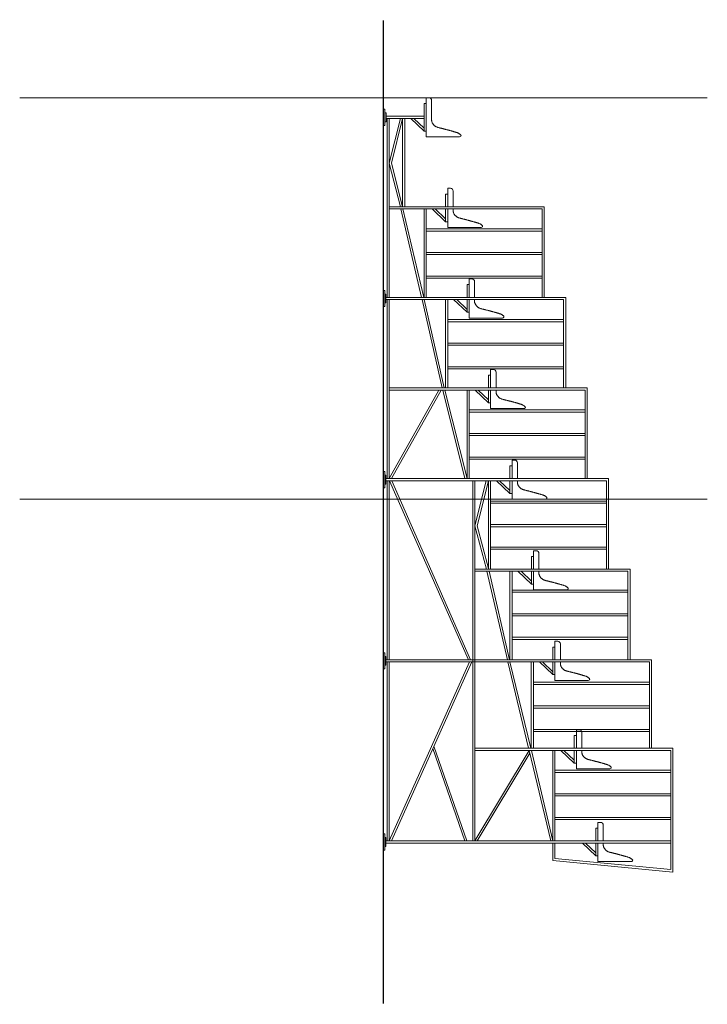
# Model space of a CAD drawing. Header units: millimetres. Extents: x 1962 to 3194, y -795 to -219.
# Tile 161 of 256: x 2426.93 to 2433.34, y -435.48 to -426.3. Entities that reach past the tile are written whole.
import ezdxf

# ---------------------------------------------------------------- set-up
doc = ezdxf.new("R2010")
doc.units = ezdxf.units.MM
for name, color, linetype, lineweight in [('A_obiekty trybuny', 126, 'Continuous', 9), ('A_przekrojowe', 42, 'Continuous', 9), ('A_wymiary detale', 82, 'Continuous', 9)]:
    doc.layers.add(name, color=color, linetype=linetype, lineweight=lineweight)

msp = doc.modelspace()

# ---------------------------------------------------------------- linework, layer by layer
at = {"layer": 'A_obiekty trybuny'}
for p, q in [((2430.3213, -427.1327), (2430.3213, -427.2827)), ((2430.3363, -427.1327), (2430.3213, -427.1327)), ((2430.3363, -427.2827), (2430.3363, -427.1327)), ((2430.3363, -427.1663), (2430.3463, -427.1663)), ((2430.3463, -427.1663), (2430.3463, -427.249)), ((2430.3463, -427.1977), (2430.7013, -427.1977)), ((2430.3463, -427.2177), (2430.7013, -427.2177)), ((2430.3559, -427.2177), (2430.3559, -428.1583)), ((2430.3759, -427.2177), (2430.3759, -428.1583)), ((2430.4804, -427.2177), (2430.3759, -427.6349)), ((2430.5004, -427.2177), (2430.3959, -427.6349)), ((2430.5009, -427.2177), (2430.5009, -428.0427)), ((2430.5209, -427.2177), (2430.5209, -428.0427)), ((2430.7013, -427.3366), (2430.5763, -427.2177)), ((2430.7013, -427.309), (2430.6054, -427.2177)), ((2430.3213, -427.2827), (2430.3363, -427.2827)), ((2430.3363, -427.249), (2430.3463, -427.249)), ((2430.4795, -428.0427), (2430.3759, -427.6349)), ((2430.4995, -428.0427), (2430.3959, -427.6349)), ((2430.3559, -427.9877), (2430.3559, -428.8877)), ((2430.3759, -427.9877), (2430.3759, -428.8877)), ((2430.3759, -428.0427), (2431.8209, -428.0427)), ((2430.3759, -428.0627), (2431.8009, -428.0627)), ((2430.6772, -428.8877), (2430.4838, -428.0627)), ((2430.6972, -428.8877), (2430.5038, -428.0627)), ((2430.7009, -428.0627), (2430.7009, -428.8877)), ((2430.7211, -428.0627), (2430.7209, -428.8877)), ((2430.9016, -428.1816), (2430.7766, -428.0627)), ((2430.9016, -428.154), (2430.8056, -428.0627)), ((2431.8009, -428.0627), (2431.8009, -428.8877)), ((2431.8209, -428.0427), (2431.8209, -428.8877)), ((2430.7209, -428.2483), (2431.8009, -428.2483)), ((2430.7209, -428.2683), (2431.8009, -428.2683)), ((2430.7209, -428.4683), (2431.8009, -428.4683)), ((2430.7209, -428.4883), (2431.8009, -428.4883)), ((2430.7209, -428.6883), (2431.8009, -428.6883)), ((2430.7209, -428.7083), (2431.8009, -428.7083)), ((2430.3209, -428.8227), (2430.3209, -428.9727)), ((2430.3359, -428.8227), (2430.3209, -428.8227)), ((2430.3359, -428.9727), (2430.3359, -428.8227)), ((2430.3359, -428.8563), (2430.3459, -428.8563)), ((2430.3459, -428.8563), (2430.3459, -428.939)), ((2430.3459, -428.8877), (2432.0209, -428.8877)), ((2432.0209, -428.8877), (2432.0209, -429.7327)), ((2430.3209, -428.9727), (2430.3359, -428.9727)), ((2430.3359, -428.939), (2430.3459, -428.939)), ((2430.3459, -428.9077), (2432.0009, -428.9077)), ((2430.3559, -428.9077), (2430.3559, -429.3377)), ((2430.3759, -428.9077), (2430.3759, -429.3377)), ((2430.8695, -429.7327), (2430.6818, -428.9077)), ((2430.8895, -429.7327), (2430.7018, -428.9077)), ((2430.9009, -428.9077), (2430.9009, -429.7327)), ((2430.9209, -428.9077), (2430.9209, -429.7327)), ((2431.1013, -429.0266), (2430.9763, -428.9077)), ((2431.1013, -428.999), (2431.0054, -428.9077)), ((2432.0009, -428.9077), (2432.0009, -429.7327)), ((2430.9209, -429.0941), (2432.0009, -429.0941)), ((2430.9209, -429.1141), (2432.0009, -429.1141)), ((2430.3559, -429.2827), (2430.3559, -429.7327)), ((2430.3759, -429.2827), (2430.3759, -429.7327)), ((2430.9209, -429.3141), (2432.0009, -429.3141)), ((2430.9209, -429.3341), (2432.0009, -429.3341)), ((2430.9209, -429.5341), (2432.0009, -429.5341)), ((2430.9209, -429.5541), (2432.0009, -429.5541)), ((2430.3559, -429.7327), (2430.3559, -430.5776)), ((2430.3759, -429.7327), (2432.2209, -429.7327)), ((2430.3759, -429.7327), (2430.3759, -430.5777)), ((2430.3759, -429.7527), (2432.2009, -429.7527)), ((2430.8387, -429.7527), (2430.3759, -430.5777)), ((2430.8587, -429.7527), (2430.3959, -430.5777)), ((2431.0809, -430.5777), (2430.8748, -429.7527)), ((2431.1009, -430.5777), (2430.8948, -429.7527)), ((2431.1009, -429.7527), (2431.1009, -430.5777)), ((2431.1209, -429.7527), (2431.1209, -430.5777)), ((2431.3013, -429.8716), (2431.1763, -429.7527)), ((2431.3013, -429.844), (2431.2054, -429.7527)), ((2432.2009, -429.7527), (2432.2009, -430.5777)), ((2432.2209, -429.7327), (2432.2209, -430.5777)), ((2431.1209, -429.9373), (2432.2009, -429.9373)), ((2431.1209, -429.9573), (2432.2009, -429.9573)), ((2431.1209, -430.1573), (2432.2009, -430.1573)), ((2431.1209, -430.1773), (2432.2009, -430.1773)), ((2431.1209, -430.3773), (2432.2009, -430.3773)), ((2431.1209, -430.3973), (2432.2009, -430.3973)), ((2430.3209, -430.5127), (2430.3209, -430.6627)), ((2430.3359, -430.5127), (2430.3209, -430.5127)), ((2430.3359, -430.6627), (2430.3359, -430.5127)), ((2430.3359, -430.5463), (2430.3459, -430.5463)), ((2430.3459, -430.5463), (2430.3459, -430.629)), ((2430.3359, -430.629), (2430.3459, -430.629)), ((2430.3459, -430.5777), (2432.2009, -430.5777)), ((2430.3459, -430.5977), (2432.2009, -430.5977)), ((2430.3559, -430.5977), (2430.3559, -432.2677)), ((2430.3759, -430.5977), (2430.3759, -432.2677)), ((2430.3793, -430.5977), (2431.1146, -432.2677)), ((2430.3993, -430.5977), (2431.1346, -432.2677)), ((2430.9754, -430.5777), (2432.4204, -430.5777)), ((2430.9754, -430.5977), (2432.4004, -430.5977)), ((2431.1459, -430.5777), (2431.5009, -430.5777)), ((2431.1459, -430.5977), (2431.5009, -430.5977)), ((2431.1554, -430.5977), (2431.1554, -431.4177)), ((2431.2797, -430.5977), (2431.1754, -431.0178)), ((2431.1754, -430.5983), (2431.1754, -431.4177)), ((2431.3004, -430.5977), (2431.1959, -431.0178)), ((2431.3004, -430.5977), (2431.3004, -431.4227)), ((2431.3004, -430.5977), (2431.3004, -431.3571)), ((2431.3204, -430.5977), (2431.3204, -431.4227)), ((2431.3204, -430.5977), (2431.3204, -431.3571)), ((2431.5009, -430.7166), (2431.3759, -430.5977)), ((2431.5009, -430.689), (2431.4049, -430.5977)), ((2432.4004, -430.5977), (2432.4004, -431.4227)), ((2432.4204, -430.5777), (2432.4204, -431.4227)), ((2430.3209, -430.6627), (2430.3359, -430.6627)), ((2431.3204, -430.7871), (2432.4004, -430.7871)), ((2431.3204, -430.8071), (2432.4004, -430.8071)), ((2431.3204, -431.0071), (2432.4004, -431.0071)), ((2431.2814, -431.4227), (2431.1754, -431.0178)), ((2431.3001, -431.4177), (2431.1959, -431.0178)), ((2431.3204, -431.0271), (2432.4004, -431.0271)), ((2431.3204, -431.2161), (2432.4004, -431.2161)), ((2431.3204, -431.2361), (2432.4004, -431.2361)), ((2431.1554, -431.4177), (2431.1554, -432.3177)), ((2431.1754, -431.4177), (2431.1754, -432.3177)), ((2431.1754, -431.4227), (2432.6204, -431.4227)), ((2431.1754, -431.4427), (2432.6004, -431.4427)), ((2431.4771, -432.2677), (2431.2855, -431.4427)), ((2431.4971, -432.2677), (2431.306, -431.4427)), ((2431.5004, -431.4427), (2431.5004, -432.2677)), ((2431.5204, -431.4427), (2431.5204, -432.2677)), ((2431.7009, -431.5616), (2431.5759, -431.4427)), ((2431.7009, -431.534), (2431.6049, -431.4427)), ((2432.6004, -431.4427), (2432.6004, -432.2677)), ((2432.6204, -431.4227), (2432.6204, -432.2677)), ((2431.5204, -431.6177), (2432.6004, -431.6177)), ((2431.5204, -431.6377), (2432.6004, -431.6377)), ((2431.5204, -431.8377), (2432.6004, -431.8377)), ((2431.5204, -431.8577), (2432.6004, -431.8577)), ((2431.5204, -432.0577), (2432.6004, -432.0577)), ((2431.5204, -432.0777), (2432.6004, -432.0777)), ((2430.3209, -432.2027), (2430.3209, -432.3527)), ((2430.3359, -432.2027), (2430.3209, -432.2027)), ((2430.3359, -432.3527), (2430.3359, -432.2027)), ((2430.3359, -432.2363), (2430.3459, -432.2363)), ((2430.3459, -432.2363), (2430.3459, -432.319)), ((2430.3459, -432.2677), (2432.2009, -432.2677)), ((2430.3459, -432.2877), (2432.2009, -432.2877)), ((2430.3559, -432.2881), (2430.3559, -433.9577)), ((2430.3759, -432.2877), (2430.3759, -433.9577)), ((2431.1254, -432.2877), (2430.3759, -433.9577)), ((2431.1454, -432.2877), (2430.3959, -433.9577)), ((2431.1454, -432.2677), (2432.8204, -432.2677)), ((2431.1454, -432.2877), (2432.8004, -432.2877)), ((2431.1554, -432.2877), (2431.1554, -432.7177)), ((2431.1754, -432.2877), (2431.1754, -432.7177)), ((2431.6739, -433.0927), (2431.4818, -432.2877)), ((2431.6739, -433.0927), (2431.4818, -432.2877)), ((2431.6944, -433.0927), (2431.5014, -432.2877)), ((2431.7002, -432.2877), (2431.7004, -433.0927)), ((2431.7204, -432.2877), (2431.7204, -433.0927)), ((2431.9009, -432.4066), (2431.7759, -432.2877)), ((2431.9009, -432.379), (2431.8049, -432.2877)), ((2432.8004, -432.2877), (2432.8004, -433.0927)), ((2432.8204, -432.2677), (2432.8204, -433.0927)), ((2430.3209, -432.3527), (2430.3359, -432.3527)), ((2430.3359, -432.319), (2430.3459, -432.319)), ((2431.7204, -432.4781), (2432.8004, -432.4781)), ((2431.7204, -432.4981), (2432.8004, -432.4981)), ((2431.1554, -432.6677), (2431.1554, -433.1177)), ((2431.1754, -432.6677), (2431.1754, -433.1177)), ((2431.7204, -432.6981), (2432.8004, -432.6981)), ((2431.7204, -432.7181), (2432.8004, -432.7181)), ((2431.7204, -432.9181), (2432.8004, -432.9181)), ((2431.7204, -432.9381), (2432.8004, -432.9381)), ((2430.7822, -433.0969), (2431.0799, -433.9577)), ((2430.7923, -433.0743), (2431.0999, -433.9577)), ((2431.1554, -433.1177), (2431.1554, -433.9577)), ((2431.1754, -433.0927), (2433.0204, -433.0927)), ((2431.1754, -433.1127), (2433.0004, -433.1127)), ((2431.6811, -433.1137), (2431.1754, -433.9577)), ((2431.1754, -433.1177), (2431.1754, -433.9577)), ((2431.1754, -433.1177), (2431.1754, -433.1377)), ((2431.8807, -433.9577), (2431.6808, -433.1127)), ((2431.9004, -433.9577), (2431.7012, -433.1127)), ((2431.9004, -433.1127), (2431.9004, -433.9577)), ((2431.9204, -433.1127), (2431.9204, -433.9577)), ((2432.1009, -433.2316), (2431.9759, -433.1127)), ((2432.1009, -433.204), (2432.0049, -433.1127)), ((2433.0004, -433.1127), (2433.0004, -434.2252)), ((2433.0204, -433.0927), (2433.0204, -434.248)), ((2431.6868, -433.1377), (2431.1954, -433.9577)), ((2431.9204, -433.2977), (2433.0004, -433.2977)), ((2431.9204, -433.3177), (2433.0004, -433.3177)), ((2431.9204, -433.5177), (2433.0004, -433.5177)), ((2431.9204, -433.5377), (2433.0004, -433.5377)), ((2431.9204, -433.7377), (2433.0004, -433.7377)), ((2431.9204, -433.7577), (2433.0004, -433.7577)), ((2430.3209, -433.8927), (2430.3209, -434.0427)), ((2430.3359, -433.8927), (2430.3209, -433.8927)), ((2430.3359, -434.0427), (2430.3359, -433.8927)), ((2430.3359, -433.9263), (2430.3459, -433.9263)), ((2430.3459, -433.9263), (2430.3459, -434.009)), ((2430.3209, -434.0427), (2430.3359, -434.0427)), ((2430.3359, -434.009), (2430.3459, -434.009)), ((2430.3459, -433.9577), (2432.2009, -433.9577)), ((2430.3459, -433.9777), (2432.2009, -433.9777)), ((2431.1454, -433.9577), (2433.0004, -433.9577)), ((2431.1454, -433.9777), (2433.0004, -433.9777)), ((2431.1754, -433.9577), (2431.1954, -433.9577)), ((2431.9004, -433.9777), (2431.9004, -434.1389)), ((2431.9204, -433.9777), (2431.9204, -434.1214)), ((2432.3009, -434.0966), (2432.1759, -433.9777)), ((2432.3009, -434.069), (2432.2049, -433.9777)), ((2431.9204, -434.1214), (2433.0004, -434.2252)), ((2431.9004, -434.1389), (2433.0204, -434.248))]:
    msp.add_line(p, q, dxfattribs=at)
for points in [[(2430.7713, -427.2363), (2430.7713, -427.0502, 0.414214), (2430.7463, -427.0252), (2430.7213, -427.0252), (2430.7213, -427.3902), (2431.0313, -427.3902, 0.25689), (2431.044, -427.3832, 0.25689)], [(2430.9716, -428.0427), (2430.9716, -427.8952, 0.414214), (2430.9466, -427.8702), (2430.9216, -427.8702), (2430.9216, -428.0427)], [(2430.9216, -428.0627), (2430.9216, -428.2352), (2431.2316, -428.2352, 0.25689), (2431.2442, -428.2282)], [(2431.1713, -428.8877), (2431.1713, -428.7402, 0.414214), (2431.1463, -428.7152), (2431.1213, -428.7152), (2431.1213, -428.8877)], [(2431.1213, -428.9077), (2431.1213, -429.0802), (2431.4313, -429.0802, 0.25689), (2431.444, -429.0732)], [(2431.3713, -429.7327), (2431.3713, -429.5852, 0.414214), (2431.3463, -429.5602), (2431.3213, -429.5602), (2431.3213, -429.7327)], [(2431.3213, -429.7527), (2431.3213, -429.9252), (2431.6313, -429.9252, 0.25689), (2431.644, -429.9182)], [(2431.5709, -430.5777), (2431.5709, -430.4302, 0.414214), (2431.5459, -430.4052), (2431.5209, -430.4052), (2431.5209, -430.5777)], [(2431.5209, -430.5977), (2431.5209, -430.7702), (2431.8309, -430.7702, 0.25689), (2431.8435, -430.7632)], [(2431.7709, -431.4227), (2431.7709, -431.2752, 0.414214), (2431.7459, -431.2502), (2431.7209, -431.2502), (2431.7209, -431.4227)], [(2431.7209, -431.4427), (2431.7209, -431.6152), (2432.0309, -431.6152, 0.25689), (2432.0435, -431.6082)], [(2431.9709, -432.2677), (2431.9709, -432.1202, 0.414214), (2431.9459, -432.0952), (2431.9209, -432.0952), (2431.9209, -432.2677)], [(2431.9209, -432.2877), (2431.9209, -432.4602), (2432.2309, -432.4602, 0.25689), (2432.2435, -432.4532)], [(2432.1709, -433.0927), (2432.1709, -432.9452, 0.414214), (2432.1459, -432.9202), (2432.1209, -432.9202), (2432.1209, -433.0927)], [(2432.1209, -433.1127), (2432.1209, -433.2852), (2432.4309, -433.2852, 0.25689), (2432.4435, -433.2782)], [(2432.3709, -433.9577), (2432.3709, -433.8102, 0.414214), (2432.3459, -433.7852), (2432.3209, -433.7852), (2432.3209, -433.9577)], [(2432.3209, -433.9777), (2432.3209, -434.1502), (2432.6309, -434.1502, 0.25689), (2432.6435, -434.1432)]]:
    msp.add_lwpolyline(points, format="xyb", dxfattribs=at)
msp.add_lwpolyline([(2430.7213, -427.0788), (2430.7213, -427.3366), (2430.7013, -427.3366), (2430.7013, -427.0788)], close=True, dxfattribs=at)
for points in [[(2431.0439, -427.3731), (2431.041, -427.3705), (2431.0381, -427.3679), (2431.0352, -427.3655), (2431.0321, -427.3631), (2431.029, -427.3608), (2431.0257, -427.3587), (2431.0224, -427.3568), (2431.019, -427.355), (2431.0155, -427.3534), (2431.0119, -427.352), (2431.0083, -427.3507), (2431.0046, -427.3495), (2431.0009, -427.3483), (2430.9972, -427.3472), (2430.9935, -427.3461), (2430.9898, -427.3451), (2430.9861, -427.344), (2430.9824, -427.3429), (2430.9787, -427.3418), (2430.975, -427.3407), (2430.9713, -427.3396), (2430.9675, -427.3386), (2430.9638, -427.3375), (2430.9601, -427.3364), (2430.9564, -427.3354), (2430.9527, -427.3343), (2430.949, -427.3333), (2430.9452, -427.3322), (2430.9415, -427.3312), (2430.9378, -427.3302), (2430.934, -427.3291), (2430.9303, -427.3281), (2430.9266, -427.3271), (2430.9228, -427.3261), (2430.9191, -427.3251), (2430.9154, -427.3241), (2430.9116, -427.3231), (2430.9079, -427.3221), (2430.9041, -427.3211), (2430.9004, -427.3201), (2430.8966, -427.3191), (2430.8929, -427.3182), (2430.8891, -427.3172), (2430.8854, -427.3163), (2430.8816, -427.3153), (2430.8779, -427.3144), (2430.8741, -427.3134), (2430.8703, -427.3125), (2430.8666, -427.3116), (2430.8628, -427.3106), (2430.859, -427.3097), (2430.8553, -427.3088), (2430.8515, -427.3079), (2430.8478, -427.307), (2430.844, -427.3061), (2430.8403, -427.3051), (2430.8365, -427.3041), (2430.8328, -427.303), (2430.8291, -427.302), (2430.8254, -427.3008), (2430.8217, -427.2995), (2430.8181, -427.2981), (2430.8146, -427.2966), (2430.8111, -427.2948), (2430.8077, -427.2929), (2430.8045, -427.2908), (2430.8014, -427.2885), (2430.7984, -427.2859), (2430.7956, -427.2833), (2430.793, -427.2805), (2430.7904, -427.2776), (2430.7878, -427.2746), (2430.7854, -427.2716), (2430.7831, -427.2685), (2430.7809, -427.2653), (2430.779, -427.262), (2430.7773, -427.2585), (2430.7758, -427.2549), (2430.7745, -427.2512), (2430.7733, -427.2475), (2430.7723, -427.2437), (2430.7716, -427.2399), (2430.7713, -427.2361)], [(2430.9016, -428.0427), (2430.9016, -427.9238), (2430.9216, -427.9238), (2430.9216, -428.0427)], [(2430.9216, -428.0627), (2430.9216, -428.1816), (2430.9016, -428.1816), (2430.9016, -428.0627)], [(2430.9716, -428.0813), (2430.9716, -428.0627)], [(2431.2441, -428.2181), (2431.2413, -428.2155), (2431.2384, -428.2129), (2431.2354, -428.2105), (2431.2323, -428.2081), (2431.2292, -428.2058), (2431.226, -428.2037), (2431.2226, -428.2018), (2431.2192, -428.2), (2431.2157, -428.1984), (2431.2122, -428.197), (2431.2085, -428.1957), (2431.2048, -428.1945), (2431.2011, -428.1933), (2431.1974, -428.1922), (2431.1937, -428.1911), (2431.19, -428.1901), (2431.1863, -428.189), (2431.1826, -428.1879), (2431.1789, -428.1868), (2431.1752, -428.1857), (2431.1715, -428.1846), (2431.1678, -428.1836), (2431.164, -428.1825), (2431.1603, -428.1814), (2431.1566, -428.1804), (2431.1529, -428.1793), (2431.1492, -428.1783), (2431.1454, -428.1772), (2431.1417, -428.1762), (2431.138, -428.1752), (2431.1343, -428.1741), (2431.1305, -428.1731), (2431.1268, -428.1721), (2431.123, -428.1711), (2431.1193, -428.1701), (2431.1156, -428.1691), (2431.1118, -428.1681), (2431.1081, -428.1671), (2431.1043, -428.1661), (2431.1006, -428.1651), (2431.0968, -428.1642), (2431.0931, -428.1632), (2431.0893, -428.1622), (2431.0856, -428.1613), (2431.0818, -428.1603), (2431.0781, -428.1594), (2431.0743, -428.1584), (2431.0705, -428.1575), (2431.0668, -428.1566), (2431.063, -428.1557), (2431.0593, -428.1547), (2431.0555, -428.1538), (2431.0517, -428.1529), (2431.048, -428.152), (2431.0442, -428.1511), (2431.0405, -428.1501), (2431.0367, -428.1491), (2431.033, -428.1481), (2431.0293, -428.147), (2431.0256, -428.1458), (2431.0219, -428.1445), (2431.0183, -428.1431), (2431.0148, -428.1416), (2431.0113, -428.1398), (2431.0079, -428.1379), (2431.0047, -428.1358), (2431.0016, -428.1335), (2430.9986, -428.1309), (2430.9958, -428.1283), (2430.9932, -428.1255), (2430.9906, -428.1226), (2430.9881, -428.1196), (2430.9856, -428.1166), (2430.9833, -428.1135), (2430.9811, -428.1103), (2430.9792, -428.107), (2430.9775, -428.1035), (2430.976, -428.0999), (2430.9747, -428.0962), (2430.9735, -428.0925), (2430.9726, -428.0887), (2430.9719, -428.0849), (2430.9715, -428.0811)], [(2431.1013, -428.8877), (2431.1013, -428.7688), (2431.1213, -428.7688), (2431.1213, -428.8877)], [(2431.1213, -428.9077), (2431.1213, -429.0266), (2431.1013, -429.0266), (2431.1013, -428.9077)], [(2431.1713, -428.9263), (2431.1713, -428.9077)], [(2431.4439, -429.0631), (2431.441, -429.0605), (2431.4381, -429.0579), (2431.4352, -429.0555), (2431.4321, -429.0531), (2431.429, -429.0508), (2431.4257, -429.0487), (2431.4224, -429.0468), (2431.419, -429.045), (2431.4155, -429.0434), (2431.4119, -429.042), (2431.4083, -429.0407), (2431.4046, -429.0395), (2431.4009, -429.0383), (2431.3972, -429.0372), (2431.3935, -429.0361), (2431.3898, -429.0351), (2431.3861, -429.034), (2431.3824, -429.0329), (2431.3787, -429.0318), (2431.375, -429.0307), (2431.3713, -429.0296), (2431.3675, -429.0286), (2431.3638, -429.0275), (2431.3601, -429.0264), (2431.3564, -429.0254), (2431.3527, -429.0243), (2431.349, -429.0233), (2431.3452, -429.0222), (2431.3415, -429.0212), (2431.3378, -429.0202), (2431.334, -429.0191), (2431.3303, -429.0181), (2431.3266, -429.0171), (2431.3228, -429.0161), (2431.3191, -429.0151), (2431.3154, -429.0141), (2431.3116, -429.0131), (2431.3079, -429.0121), (2431.3041, -429.0111), (2431.3004, -429.0101), (2431.2966, -429.0091), (2431.2929, -429.0082), (2431.2891, -429.0072), (2431.2854, -429.0063), (2431.2816, -429.0053), (2431.2779, -429.0044), (2431.2741, -429.0034), (2431.2703, -429.0025), (2431.2666, -429.0016), (2431.2628, -429.0006), (2431.259, -428.9997), (2431.2553, -428.9988), (2431.2515, -428.9979), (2431.2478, -428.997), (2431.244, -428.9961), (2431.2403, -428.9951), (2431.2365, -428.9941), (2431.2328, -428.993), (2431.2291, -428.992), (2431.2254, -428.9908), (2431.2217, -428.9895), (2431.2181, -428.9881), (2431.2146, -428.9866), (2431.2111, -428.9848), (2431.2077, -428.9829), (2431.2045, -428.9808), (2431.2014, -428.9785), (2431.1984, -428.9759), (2431.1956, -428.9733), (2431.193, -428.9705), (2431.1904, -428.9676), (2431.1878, -428.9646), (2431.1854, -428.9616), (2431.1831, -428.9585), (2431.1809, -428.9553), (2431.179, -428.952), (2431.1773, -428.9485), (2431.1758, -428.9449), (2431.1745, -428.9412), (2431.1733, -428.9375), (2431.1723, -428.9337), (2431.1716, -428.9299), (2431.1713, -428.9261)], [(2431.3013, -429.7327), (2431.3013, -429.6138), (2431.3213, -429.6138), (2431.3213, -429.7327)], [(2431.3213, -429.7527), (2431.3213, -429.8716), (2431.3013, -429.8716), (2431.3013, -429.7527)], [(2431.3713, -429.7713), (2431.3713, -429.7527)], [(2431.6439, -429.9081), (2431.641, -429.9055), (2431.6381, -429.9029), (2431.6352, -429.9005), (2431.6321, -429.8981), (2431.629, -429.8958), (2431.6257, -429.8937), (2431.6224, -429.8918), (2431.619, -429.89), (2431.6155, -429.8884), (2431.6119, -429.887), (2431.6083, -429.8857), (2431.6046, -429.8845), (2431.6009, -429.8833), (2431.5972, -429.8822), (2431.5935, -429.8811), (2431.5898, -429.8801), (2431.5861, -429.879), (2431.5824, -429.8779), (2431.5787, -429.8768), (2431.575, -429.8757), (2431.5713, -429.8746), (2431.5675, -429.8736), (2431.5638, -429.8725), (2431.5601, -429.8714), (2431.5564, -429.8704), (2431.5527, -429.8693), (2431.549, -429.8683), (2431.5452, -429.8672), (2431.5415, -429.8662), (2431.5378, -429.8652), (2431.534, -429.8641), (2431.5303, -429.8631), (2431.5266, -429.8621), (2431.5228, -429.8611), (2431.5191, -429.8601), (2431.5154, -429.8591), (2431.5116, -429.8581), (2431.5079, -429.8571), (2431.5041, -429.8561), (2431.5004, -429.8551), (2431.4966, -429.8541), (2431.4929, -429.8532), (2431.4891, -429.8522), (2431.4854, -429.8513), (2431.4816, -429.8503), (2431.4779, -429.8494), (2431.4741, -429.8484), (2431.4703, -429.8475), (2431.4666, -429.8466), (2431.4628, -429.8456), (2431.459, -429.8447), (2431.4553, -429.8438), (2431.4515, -429.8429), (2431.4478, -429.842), (2431.444, -429.8411), (2431.4403, -429.8401), (2431.4365, -429.8391), (2431.4328, -429.838), (2431.4291, -429.837), (2431.4254, -429.8358), (2431.4217, -429.8345), (2431.4181, -429.8331), (2431.4146, -429.8316), (2431.4111, -429.8298), (2431.4077, -429.8279), (2431.4045, -429.8258), (2431.4014, -429.8235), (2431.3984, -429.8209), (2431.3956, -429.8183), (2431.393, -429.8155), (2431.3904, -429.8126), (2431.3878, -429.8096), (2431.3854, -429.8066), (2431.3831, -429.8035), (2431.3809, -429.8003), (2431.379, -429.797), (2431.3773, -429.7935), (2431.3758, -429.7899), (2431.3745, -429.7862), (2431.3733, -429.7825), (2431.3723, -429.7787), (2431.3716, -429.7749), (2431.3713, -429.7711)], [(2431.5009, -430.5777), (2431.5009, -430.4588), (2431.5209, -430.4588), (2431.5209, -430.5777)], [(2431.5209, -430.5977), (2431.5209, -430.7166), (2431.5009, -430.7166), (2431.5009, -430.5977)], [(2431.8434, -430.7531), (2431.8406, -430.7505), (2431.8377, -430.7479), (2431.8347, -430.7455), (2431.8316, -430.7431), (2431.8285, -430.7408), (2431.8253, -430.7387), (2431.8219, -430.7368), (2431.8185, -430.735), (2431.815, -430.7334), (2431.8115, -430.732), (2431.8078, -430.7307), (2431.8041, -430.7295), (2431.8004, -430.7283), (2431.7967, -430.7272), (2431.793, -430.7261), (2431.7893, -430.7251), (2431.7856, -430.724), (2431.7819, -430.7229), (2431.7782, -430.7218), (2431.7745, -430.7207), (2431.7708, -430.7196), (2431.7671, -430.7186), (2431.7633, -430.7175), (2431.7596, -430.7164), (2431.7559, -430.7154), (2431.7522, -430.7143), (2431.7485, -430.7133), (2431.7447, -430.7122), (2431.741, -430.7112), (2431.7373, -430.7102), (2431.7336, -430.7091), (2431.7298, -430.7081), (2431.7261, -430.7071), (2431.7223, -430.7061), (2431.7186, -430.7051), (2431.7149, -430.7041), (2431.7111, -430.7031), (2431.7074, -430.7021), (2431.7036, -430.7011), (2431.6999, -430.7001), (2431.6961, -430.6991), (2431.6924, -430.6982), (2431.6886, -430.6972), (2431.6849, -430.6963), (2431.6811, -430.6953), (2431.6774, -430.6944), (2431.6736, -430.6934), (2431.6698, -430.6925), (2431.6661, -430.6916), (2431.6623, -430.6906), (2431.6586, -430.6897), (2431.6548, -430.6888), (2431.651, -430.6879), (2431.6473, -430.687), (2431.6435, -430.6861), (2431.6398, -430.6851), (2431.636, -430.6841), (2431.6323, -430.683), (2431.6286, -430.682), (2431.6249, -430.6808), (2431.6212, -430.6795), (2431.6176, -430.6781), (2431.6141, -430.6766), (2431.6106, -430.6748), (2431.6072, -430.6729), (2431.604, -430.6708), (2431.6009, -430.6685), (2431.5979, -430.6659), (2431.5951, -430.6633), (2431.5925, -430.6605), (2431.5899, -430.6576), (2431.5874, -430.6546), (2431.5849, -430.6516), (2431.5826, -430.6485), (2431.5804, -430.6453), (2431.5785, -430.642), (2431.5768, -430.6385), (2431.5753, -430.6349), (2431.574, -430.6312), (2431.5728, -430.6275), (2431.5719, -430.6237), (2431.5712, -430.6199), (2431.5708, -430.6161)], [(2431.5709, -430.6163), (2431.5709, -430.5977)], [(2431.7009, -431.4227), (2431.7009, -431.3038), (2431.7209, -431.3038), (2431.7209, -431.4227)], [(2431.7209, -431.4427), (2431.7209, -431.5616), (2431.7009, -431.5616), (2431.7009, -431.4427)], [(2432.0434, -431.5981), (2432.0406, -431.5955), (2432.0377, -431.5929), (2432.0347, -431.5905), (2432.0316, -431.5881), (2432.0285, -431.5859), (2432.0253, -431.5837), (2432.0219, -431.5818), (2432.0185, -431.58), (2432.015, -431.5784), (2432.0115, -431.577), (2432.0078, -431.5757), (2432.0041, -431.5745), (2432.0004, -431.5733), (2431.9967, -431.5722), (2431.993, -431.5712), (2431.9893, -431.5701), (2431.9856, -431.569), (2431.9819, -431.5679), (2431.9782, -431.5668), (2431.9745, -431.5657), (2431.9708, -431.5647), (2431.9671, -431.5636), (2431.9633, -431.5625), (2431.9596, -431.5615), (2431.9559, -431.5604), (2431.9522, -431.5593), (2431.9485, -431.5583), (2431.9447, -431.5572), (2431.941, -431.5562), (2431.9373, -431.5552), (2431.9336, -431.5541), (2431.9298, -431.5531), (2431.9261, -431.5521), (2431.9223, -431.5511), (2431.9186, -431.5501), (2431.9149, -431.5491), (2431.9111, -431.5481), (2431.9074, -431.5471), (2431.9036, -431.5461), (2431.8999, -431.5451), (2431.8961, -431.5442), (2431.8924, -431.5432), (2431.8886, -431.5422), (2431.8849, -431.5413), (2431.8811, -431.5403), (2431.8774, -431.5394), (2431.8736, -431.5384), (2431.8698, -431.5375), (2431.8661, -431.5366), (2431.8623, -431.5357), (2431.8586, -431.5347), (2431.8548, -431.5338), (2431.851, -431.5329), (2431.8473, -431.532), (2431.8435, -431.5311), (2431.8398, -431.5301), (2431.836, -431.5291), (2431.8323, -431.5281), (2431.8286, -431.527), (2431.8249, -431.5258), (2431.8212, -431.5245), (2431.8176, -431.5231), (2431.8141, -431.5216), (2431.8106, -431.5198), (2431.8072, -431.5179), (2431.804, -431.5158), (2431.8009, -431.5135), (2431.7979, -431.511), (2431.7951, -431.5083), (2431.7925, -431.5055), (2431.7899, -431.5026), (2431.7874, -431.4996), (2431.7849, -431.4966), (2431.7826, -431.4935), (2431.7804, -431.4903), (2431.7785, -431.487), (2431.7768, -431.4835), (2431.7753, -431.4799), (2431.774, -431.4763), (2431.7728, -431.4725), (2431.7719, -431.4687), (2431.7712, -431.4649), (2431.7708, -431.4611)], [(2431.7709, -431.4613), (2431.7709, -431.4427)], [(2431.9009, -432.2677), (2431.9009, -432.1488), (2431.9209, -432.1488), (2431.9209, -432.2677)], [(2431.9209, -432.2877), (2431.9209, -432.4066), (2431.9009, -432.4066), (2431.9009, -432.2877)], [(2431.9709, -432.3063), (2431.9709, -432.2877)], [(2432.2434, -432.4431), (2432.2406, -432.4405), (2432.2377, -432.4379), (2432.2347, -432.4355), (2432.2316, -432.4331), (2432.2285, -432.4308), (2432.2253, -432.4287), (2432.2219, -432.4268), (2432.2185, -432.425), (2432.215, -432.4234), (2432.2115, -432.422), (2432.2078, -432.4207), (2432.2041, -432.4195), (2432.2004, -432.4183), (2432.1967, -432.4172), (2432.193, -432.4161), (2432.1893, -432.4151), (2432.1856, -432.414), (2432.1819, -432.4129), (2432.1782, -432.4118), (2432.1745, -432.4107), (2432.1708, -432.4096), (2432.1671, -432.4086), (2432.1633, -432.4075), (2432.1596, -432.4064), (2432.1559, -432.4054), (2432.1522, -432.4043), (2432.1485, -432.4033), (2432.1447, -432.4022), (2432.141, -432.4012), (2432.1373, -432.4002), (2432.1336, -432.3991), (2432.1298, -432.3981), (2432.1261, -432.3971), (2432.1223, -432.3961), (2432.1186, -432.3951), (2432.1149, -432.3941), (2432.1111, -432.3931), (2432.1074, -432.3921), (2432.1036, -432.3911), (2432.0999, -432.3901), (2432.0961, -432.3891), (2432.0924, -432.3882), (2432.0886, -432.3872), (2432.0849, -432.3863), (2432.0811, -432.3853), (2432.0774, -432.3844), (2432.0736, -432.3834), (2432.0698, -432.3825), (2432.0661, -432.3816), (2432.0623, -432.3806), (2432.0586, -432.3797), (2432.0548, -432.3788), (2432.051, -432.3779), (2432.0473, -432.377), (2432.0435, -432.3761), (2432.0398, -432.3751), (2432.036, -432.3741), (2432.0323, -432.373), (2432.0286, -432.372), (2432.0249, -432.3708), (2432.0212, -432.3695), (2432.0176, -432.3681), (2432.0141, -432.3666), (2432.0106, -432.3648), (2432.0072, -432.3629), (2432.004, -432.3608), (2432.0009, -432.3585), (2431.9979, -432.3559), (2431.9951, -432.3533), (2431.9925, -432.3505), (2431.9899, -432.3476), (2431.9874, -432.3446), (2431.9849, -432.3416), (2431.9826, -432.3385), (2431.9804, -432.3353), (2431.9785, -432.332), (2431.9768, -432.3285), (2431.9753, -432.3249), (2431.974, -432.3212), (2431.9728, -432.3175), (2431.9719, -432.3137), (2431.9712, -432.3099), (2431.9708, -432.3061)], [(2432.1009, -433.0927), (2432.1009, -432.9738), (2432.1209, -432.9738), (2432.1209, -433.0927)], [(2432.1209, -433.1127), (2432.1209, -433.2316), (2432.1009, -433.2316), (2432.1009, -433.1127)], [(2432.1709, -433.1313), (2432.1709, -433.1127)], [(2432.4434, -433.2681), (2432.4406, -433.2655), (2432.4377, -433.2629), (2432.4347, -433.2605), (2432.4316, -433.2581), (2432.4285, -433.2559), (2432.4253, -433.2537), (2432.4219, -433.2518), (2432.4185, -433.25), (2432.415, -433.2484), (2432.4115, -433.247), (2432.4078, -433.2457), (2432.4041, -433.2445), (2432.4004, -433.2433), (2432.3967, -433.2422), (2432.393, -433.2412), (2432.3893, -433.2401), (2432.3856, -433.239), (2432.3819, -433.2379), (2432.3782, -433.2368), (2432.3745, -433.2357), (2432.3708, -433.2347), (2432.3671, -433.2336), (2432.3633, -433.2325), (2432.3596, -433.2315), (2432.3559, -433.2304), (2432.3522, -433.2293), (2432.3485, -433.2283), (2432.3447, -433.2273), (2432.341, -433.2262), (2432.3373, -433.2252), (2432.3336, -433.2242), (2432.3298, -433.2231), (2432.3261, -433.2221), (2432.3223, -433.2211), (2432.3186, -433.2201), (2432.3149, -433.2191), (2432.3111, -433.2181), (2432.3074, -433.2171), (2432.3036, -433.2161), (2432.2999, -433.2151), (2432.2961, -433.2142), (2432.2924, -433.2132), (2432.2886, -433.2122), (2432.2849, -433.2113), (2432.2811, -433.2103), (2432.2774, -433.2094), (2432.2736, -433.2084), (2432.2698, -433.2075), (2432.2661, -433.2066), (2432.2623, -433.2057), (2432.2586, -433.2047), (2432.2548, -433.2038), (2432.251, -433.2029), (2432.2473, -433.202), (2432.2435, -433.2011), (2432.2398, -433.2001), (2432.236, -433.1991), (2432.2323, -433.1981), (2432.2286, -433.197), (2432.2249, -433.1958), (2432.2212, -433.1945), (2432.2176, -433.1931), (2432.2141, -433.1916), (2432.2106, -433.1898), (2432.2072, -433.1879), (2432.204, -433.1858), (2432.2009, -433.1835), (2432.1979, -433.181), (2432.1951, -433.1783), (2432.1925, -433.1755), (2432.1899, -433.1726), (2432.1874, -433.1696), (2432.1849, -433.1666), (2432.1826, -433.1635), (2432.1804, -433.1603), (2432.1785, -433.157), (2432.1768, -433.1535), (2432.1753, -433.1499), (2432.174, -433.1463), (2432.1728, -433.1425), (2432.1719, -433.1388), (2432.1712, -433.1349), (2432.1708, -433.1311)], [(2432.3009, -433.9577), (2432.3009, -433.8388), (2432.3209, -433.8388), (2432.3209, -433.9577)], [(2432.3209, -433.9777), (2432.3209, -434.0966), (2432.3009, -434.0966), (2432.3009, -433.9777)], [(2432.6434, -434.1331), (2432.6406, -434.1305), (2432.6377, -434.1279), (2432.6347, -434.1255), (2432.6316, -434.1231), (2432.6285, -434.1208), (2432.6253, -434.1187), (2432.6219, -434.1168), (2432.6185, -434.115), (2432.615, -434.1134), (2432.6115, -434.112), (2432.6078, -434.1107), (2432.6041, -434.1095), (2432.6004, -434.1083), (2432.5967, -434.1072), (2432.593, -434.1061), (2432.5893, -434.1051), (2432.5856, -434.104), (2432.5819, -434.1029), (2432.5782, -434.1018), (2432.5745, -434.1007), (2432.5708, -434.0996), (2432.5671, -434.0986), (2432.5633, -434.0975), (2432.5596, -434.0964), (2432.5559, -434.0954), (2432.5522, -434.0943), (2432.5485, -434.0933), (2432.5447, -434.0922), (2432.541, -434.0912), (2432.5373, -434.0902), (2432.5336, -434.0891), (2432.5298, -434.0881), (2432.5261, -434.0871), (2432.5223, -434.0861), (2432.5186, -434.0851), (2432.5149, -434.0841), (2432.5111, -434.0831), (2432.5074, -434.0821), (2432.5036, -434.0811), (2432.4999, -434.0801), (2432.4961, -434.0791), (2432.4924, -434.0782), (2432.4886, -434.0772), (2432.4849, -434.0763), (2432.4811, -434.0753), (2432.4774, -434.0744), (2432.4736, -434.0734), (2432.4698, -434.0725), (2432.4661, -434.0716), (2432.4623, -434.0706), (2432.4586, -434.0697), (2432.4548, -434.0688), (2432.451, -434.0679), (2432.4473, -434.067), (2432.4435, -434.0661), (2432.4398, -434.0651), (2432.436, -434.0641), (2432.4323, -434.063), (2432.4286, -434.062), (2432.4249, -434.0608), (2432.4212, -434.0595), (2432.4176, -434.0581), (2432.4141, -434.0566), (2432.4106, -434.0548), (2432.4072, -434.0529), (2432.404, -434.0508), (2432.4009, -434.0485), (2432.3979, -434.0459), (2432.3951, -434.0433), (2432.3925, -434.0405), (2432.3899, -434.0376), (2432.3874, -434.0346), (2432.3849, -434.0316), (2432.3826, -434.0285), (2432.3804, -434.0253), (2432.3785, -434.022), (2432.3768, -434.0185), (2432.3753, -434.0149), (2432.374, -434.0112), (2432.3728, -434.0075), (2432.3719, -434.0037), (2432.3712, -433.9999), (2432.3708, -433.9961)], [(2432.3709, -433.9963), (2432.3709, -433.9777)]]:
    msp.add_lwpolyline(points, dxfattribs=at)
for centre in [(2431.0371, -427.3782), (2431.2373, -428.2232), (2431.4371, -429.0682), (2431.6371, -429.9132), (2431.8366, -430.7582), (2432.0366, -431.6032), (2432.2366, -432.4482), (2432.4366, -433.2732), (2432.6366, -434.1382)]:
    msp.add_arc(centre, 0.0085, 324.22279, 37.22391, dxfattribs=at)
at = {"layer": 'A_przekrojowe', "const_width": 0.01}
msp.add_lwpolyline([(2430.3213, -426.3023), (2430.3213, -435.4765)], dxfattribs=at)
at = {"layer": 'A_wymiary detale'}
for p, q in [((2426.932, -427.0252), (2433.3404, -427.0252)), ((2426.932, -430.7702), (2433.3404, -430.7702))]:
    msp.add_line(p, q, dxfattribs=at)

doc.saveas('drawing.dxf')
